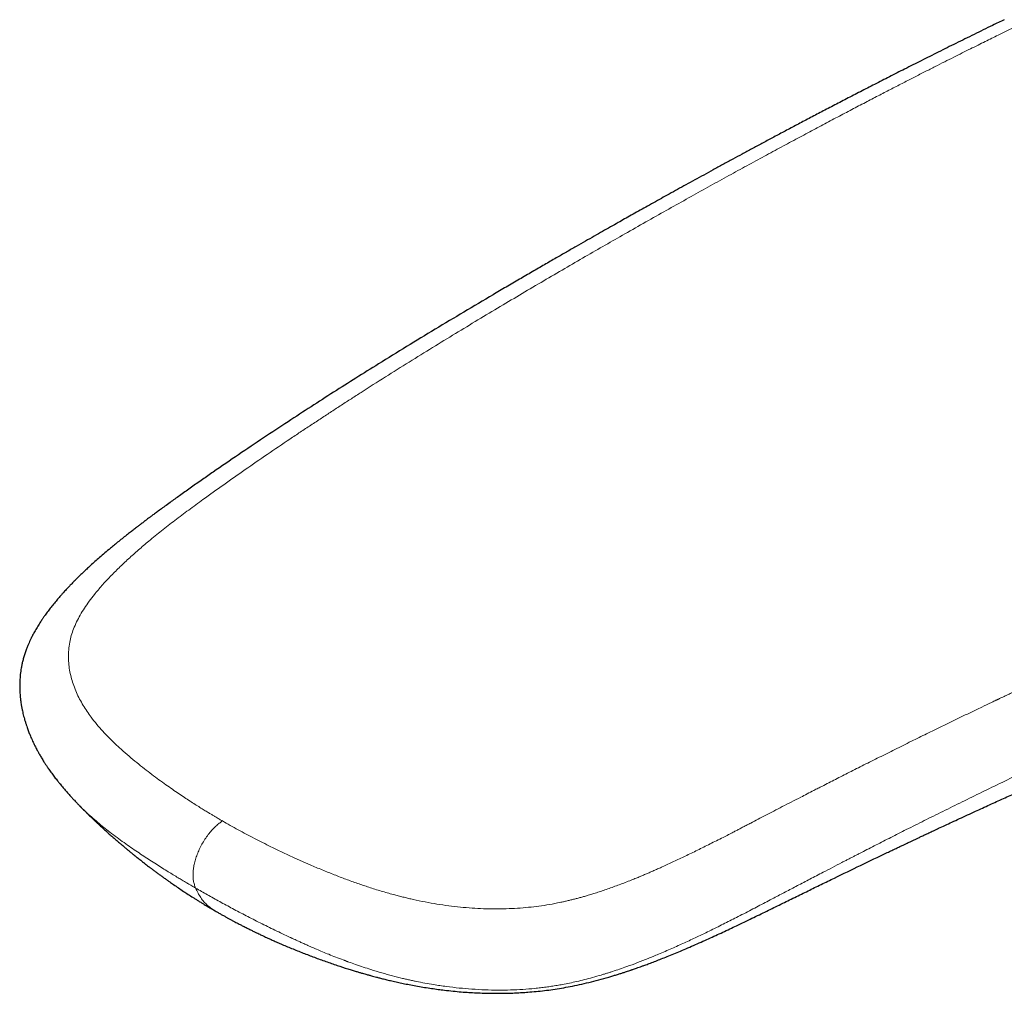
# Model space of a CAD drawing. Header units: millimetres. Extents: x 8 to 1004, y 12 to 903.
# Tile 31 of 56: x 779 to 810, y 350 to 381. Entities that reach past the tile are written whole.
import ezdxf

# ---------------------------------------------------------------- set-up
doc = ezdxf.new("R2010")
doc.units = ezdxf.units.MM

msp = doc.modelspace()

# ---------------------------------------------------------------- linework, layer by layer
at = {"color": 7, "linetype": 'Continuous', "lineweight": 30}
msp.add_line((780.386, 356.095), (780.4, 356.08), dxfattribs=at)
for points, knots in [([(809.896, 381.143), (809.772, 381.083), (809.45, 380.927), (808.936, 380.675), (808.359, 380.39), (807.798, 380.111), (807.253, 379.838), (806.733, 379.576), (806.238, 379.324), (805.767, 379.083), (805.311, 378.848), (804.869, 378.62), (804.44, 378.397), (804.026, 378.18), (803.626, 377.97), (803.24, 377.766), (802.868, 377.568), (802.513, 377.379), (802.173, 377.197), (801.85, 377.023), (801.54, 376.856), (801.231, 376.689), (800.923, 376.521), (800.615, 376.353), (800.317, 376.19), (800.028, 376.031), (799.748, 375.877), (799.477, 375.728), (799.216, 375.583), (798.96, 375.441), (798.71, 375.301), (798.465, 375.165), (798.231, 375.034), (798.007, 374.908), (797.792, 374.787), (797.572, 374.662), (797.338, 374.53), (797.085, 374.387), (796.818, 374.235), (796.536, 374.074), (796.24, 373.905), (795.929, 373.727), (795.593, 373.533), (795.229, 373.324), (794.838, 373.097), (794.431, 372.859), (794.014, 372.616), (793.424, 372.269), (792.669, 371.82), (791.75, 371.269), (790.843, 370.716), (790.002, 370.198), (789.226, 369.713), (788.509, 369.259), (787.787, 368.795), (787.042, 368.31), (786.271, 367.8), (785.474, 367.265), (784.882, 366.859), (784.499, 366.593), (784.327, 366.473), (784.154, 366.352), (783.981, 366.23), (783.81, 366.108), (783.643, 365.99), (783.486, 365.877), (783.329, 365.764), (783.175, 365.653), (783.026, 365.544), (782.895, 365.448), (782.782, 365.365), (782.688, 365.296), (782.614, 365.241), (782.558, 365.198), (782.522, 365.171), (782.501, 365.156), (782.488, 365.146), (782.47, 365.132), (782.44, 365.11), (782.399, 365.079), (782.34, 365.034), (782.264, 364.976), (782.168, 364.902), (782.058, 364.817), (781.934, 364.72), (781.8, 364.613), (781.661, 364.501), (781.525, 364.39), (781.377, 364.267), (781.219, 364.134), (781.054, 363.991), (780.903, 363.858), (780.765, 363.733), (780.642, 363.619), (780.532, 363.515), (780.434, 363.421), (780.346, 363.336), (780.273, 363.263), (780.212, 363.201), (780.162, 363.15), (780.118, 363.105), (780.079, 363.064), (780.043, 363.026), (780.003, 362.984), (779.958, 362.935), (779.905, 362.877), (779.847, 362.812), (779.773, 362.729), (779.684, 362.626), (779.581, 362.502), (779.495, 362.394), (779.429, 362.308), (779.381, 362.244), (779.335, 362.182), (779.296, 362.127), (779.265, 362.083), (779.238, 362.044), (779.211, 362.004), (779.179, 361.956), (779.14, 361.896), (779.083, 361.806), (779.013, 361.69), (778.941, 361.561), (778.883, 361.448), (778.837, 361.353), (778.797, 361.264), (778.757, 361.171), (778.714, 361.065), (778.672, 360.945), (778.633, 360.82), (778.599, 360.696), (778.572, 360.576), (778.551, 360.465), (778.534, 360.358), (778.523, 360.268), (778.514, 360.184), (778.508, 360.104), (778.504, 360.014), (778.501, 359.919), (778.502, 359.826), (778.505, 359.738), (778.509, 359.659), (778.514, 359.589), (778.52, 359.527), (778.526, 359.465), (778.535, 359.393), (778.548, 359.303), (778.566, 359.2), (778.586, 359.102), (778.606, 359.012), (778.628, 358.925), (778.653, 358.833), (778.68, 358.739), (778.71, 358.648), (778.737, 358.568), (778.762, 358.498), (778.786, 358.435), (778.809, 358.375), (778.834, 358.313), (778.863, 358.245), (778.896, 358.17), (778.931, 358.093), (778.967, 358.019), (779, 357.953), (779.031, 357.892), (779.061, 357.836), (779.089, 357.784), (779.114, 357.74), (779.138, 357.697), (779.166, 357.648), (779.199, 357.591), (779.236, 357.532), (779.27, 357.476), (779.3, 357.429), (779.327, 357.387), (779.354, 357.346), (779.383, 357.304), (779.415, 357.256), (779.454, 357.2), (779.498, 357.138), (779.544, 357.074), (779.591, 357.012), (779.636, 356.952), (779.682, 356.894), (779.731, 356.831), (779.784, 356.766), (779.837, 356.702), (779.884, 356.645), (779.931, 356.591), (779.977, 356.537), (780.027, 356.481), (780.075, 356.426), (780.121, 356.376), (780.158, 356.335), (780.187, 356.304), (780.215, 356.274), (780.249, 356.237), (780.295, 356.188), (780.342, 356.139), (780.374, 356.107), (780.386, 356.094)], [0, 0, 0, 0, 0.010141, 0.02628, 0.041983, 0.057251, 0.072084, 0.086481, 0.099658, 0.112448, 0.124852, 0.136869, 0.148501, 0.159746, 0.170605, 0.181077, 0.191164, 0.200864, 0.210014, 0.218792, 0.227198, 0.23523, 0.243907, 0.252238, 0.260319, 0.26815, 0.275731, 0.283062, 0.290143, 0.296974, 0.303862, 0.310475, 0.316815, 0.32288, 0.32867, 0.334301, 0.340767, 0.34762, 0.354858, 0.362483, 0.370495, 0.378893, 0.387679, 0.397791, 0.408371, 0.419421, 0.430797, 0.442131, 0.467221, 0.492026, 0.51655, 0.540788, 0.560204, 0.579466, 0.598988, 0.618873, 0.640102, 0.661739, 0.683775, 0.688453, 0.693151, 0.697869, 0.702608, 0.70737, 0.711997, 0.716317, 0.720329, 0.724934, 0.729049, 0.732673, 0.735802, 0.738435, 0.740442, 0.742012, 0.743146, 0.743471, 0.743733, 0.744199, 0.745021, 0.746197, 0.747641, 0.749922, 0.752602, 0.755685, 0.759173, 0.76307, 0.767135, 0.771046, 0.774801, 0.780043, 0.784939, 0.789484, 0.793675, 0.797508, 0.80092, 0.803992, 0.806782, 0.809298, 0.811111, 0.812744, 0.814197, 0.815468, 0.816629, 0.817845, 0.819411, 0.821245, 0.823231, 0.825373, 0.828908, 0.832713, 0.836601, 0.838463, 0.840344, 0.842227, 0.843846, 0.845109, 0.846053, 0.847142, 0.848513, 0.850168, 0.852113, 0.856094, 0.859715, 0.86268, 0.865187, 0.86727, 0.869627, 0.872367, 0.875429, 0.878662, 0.881748, 0.884618, 0.887418, 0.889869, 0.892338, 0.893939, 0.895867, 0.89809, 0.900392, 0.902686, 0.904785, 0.906687, 0.908367, 0.909807, 0.911091, 0.912655, 0.915049, 0.917647, 0.920091, 0.922141, 0.924163, 0.926348, 0.928837, 0.931064, 0.93307, 0.934747, 0.936281, 0.937739, 0.939233, 0.94092, 0.94288, 0.944939, 0.946818, 0.948519, 0.950048, 0.951582, 0.95284, 0.954002, 0.955083, 0.956367, 0.957908, 0.959613, 0.961102, 0.962335, 0.9634, 0.964512, 0.965682, 0.966915, 0.968464, 0.970209, 0.972104, 0.973762, 0.975502, 0.977093, 0.978741, 0.980867, 0.982688, 0.984305, 0.985758, 0.987414, 0.988945, 0.990637, 0.992144, 0.993333, 0.994206, 0.994886, 0.995908, 0.997271, 0.998973, 1, 1, 1, 1]), ([(784.734, 352.712), (784.759, 352.698), (784.815, 352.666), (784.902, 352.616), (784.994, 352.565), (785.08, 352.517), (785.15, 352.479), (785.204, 352.449), (785.244, 352.428), (785.281, 352.408), (785.321, 352.387), (785.37, 352.361), (785.431, 352.329), (785.499, 352.293), (785.587, 352.248), (785.69, 352.196), (785.805, 352.138), (785.912, 352.085), (786.006, 352.039), (786.086, 352.001), (786.152, 351.969), (786.211, 351.941), (786.274, 351.912), (786.35, 351.876), (786.446, 351.832), (786.559, 351.781), (786.69, 351.723), (786.838, 351.658), (787.001, 351.588), (787.176, 351.516), (787.355, 351.442), (787.537, 351.37), (787.717, 351.3), (787.959, 351.209), (788.259, 351.1), (788.616, 350.977), (788.896, 350.886), (789.098, 350.823), (789.22, 350.786), (789.329, 350.753), (789.423, 350.726), (789.501, 350.703), (789.565, 350.685), (789.617, 350.671), (789.667, 350.657), (789.724, 350.641), (789.796, 350.622), (789.881, 350.599), (789.984, 350.573), (790.108, 350.541), (790.254, 350.506), (790.416, 350.468), (790.592, 350.429), (790.779, 350.389), (790.978, 350.35), (791.191, 350.31), (791.41, 350.273), (791.627, 350.24), (791.839, 350.21), (792.069, 350.181), (792.315, 350.154), (792.575, 350.13), (792.822, 350.112), (793.066, 350.099), (793.305, 350.089), (793.537, 350.084), (793.751, 350.083), (793.949, 350.085), (794.138, 350.09), (794.324, 350.097), (794.514, 350.107), (794.729, 350.122), (794.969, 350.143), (795.235, 350.172), (795.506, 350.207), (795.781, 350.25), (796.063, 350.302), (796.355, 350.362), (796.657, 350.432), (796.97, 350.512), (797.222, 350.583), (797.411, 350.639), (797.531, 350.676), (797.643, 350.711), (797.747, 350.744), (797.839, 350.774), (797.916, 350.8), (797.972, 350.819), (798.015, 350.834), (798.056, 350.848), (798.108, 350.866), (798.174, 350.889), (798.253, 350.917), (798.339, 350.948), (798.448, 350.987), (798.582, 351.037), (798.743, 351.098), (798.918, 351.166), (799.106, 351.24), (799.308, 351.322), (799.522, 351.411), (799.75, 351.508), (799.986, 351.61), (800.227, 351.716), (800.541, 351.857), (800.92, 352.032), (801.38, 352.249), (801.846, 352.474), (802.316, 352.703), (802.77, 352.927), (803.209, 353.142), (803.636, 353.351), (804.057, 353.557), (804.616, 353.829), (805.318, 354.169), (805.929, 354.462), (806.307, 354.642), (806.441, 354.706), (806.56, 354.762), (806.665, 354.812), (806.754, 354.854), (806.827, 354.889), (806.886, 354.917), (806.937, 354.94), (806.99, 354.966), (807.057, 354.997), (807.142, 355.038), (807.243, 355.085), (807.36, 355.14), (807.494, 355.203), (807.643, 355.273), (807.815, 355.353), (808.011, 355.445), (808.232, 355.547), (808.471, 355.658), (808.72, 355.773), (809.041, 355.921), (809.423, 356.097), (809.862, 356.297), (810.284, 356.489), (810.688, 356.671), (811.075, 356.845), (811.42, 357), (811.726, 357.136), (811.998, 357.257), (812.27, 357.378), (812.548, 357.501), (812.836, 357.627), (813.154, 357.766), (813.504, 357.919), (813.887, 358.085), (814.283, 358.256), (814.692, 358.432), (815.05, 358.585), (815.351, 358.713), (815.585, 358.812), (815.809, 358.907), (816.021, 358.997), (816.221, 359.08), (816.408, 359.159), (816.568, 359.226), (816.703, 359.282), (816.814, 359.329), (816.919, 359.372), (817.018, 359.413), (817.11, 359.452), (817.192, 359.485), (817.255, 359.512), (817.3, 359.53), (817.33, 359.543), (817.36, 359.555), (817.397, 359.571), (817.446, 359.591), (817.506, 359.616), (817.577, 359.645), (817.83, 359.749), (818.263, 359.927), (818.727, 360.115), (819.051, 360.247), (819.238, 360.322), (819.437, 360.402), (819.648, 360.487), (819.872, 360.576), (820.107, 360.67), (820.357, 360.77), (820.622, 360.875), (820.902, 360.985), (821.14, 361.078), (821.328, 361.152), (821.459, 361.203), (821.58, 361.25), (821.69, 361.294), (821.794, 361.334), (821.891, 361.372), (821.98, 361.406), (822.054, 361.435), (822.116, 361.459), (822.165, 361.478), (822.209, 361.495), (822.254, 361.512), (822.307, 361.533), (822.372, 361.558), (822.451, 361.588), (822.544, 361.624), (822.651, 361.665), (822.769, 361.71), (822.894, 361.758), (823.059, 361.821), (823.26, 361.898), (823.543, 362.005), (823.862, 362.126), (824.215, 362.258), (824.552, 362.384), (824.872, 362.503), (825.148, 362.606), (825.383, 362.692), (825.577, 362.764), (825.757, 362.83), (825.923, 362.89), (826.075, 362.946), (826.214, 362.996), (826.339, 363.042), (826.451, 363.082), (826.549, 363.118), (826.621, 363.144), (826.673, 363.163), (826.711, 363.176), (826.753, 363.192), (826.802, 363.209), (826.861, 363.23), (826.93, 363.255), (827.009, 363.283), (827.095, 363.314), (827.187, 363.347), (827.28, 363.381), (827.372, 363.413), (827.503, 363.46), (827.672, 363.52), (827.858, 363.586), (828.021, 363.644), (828.161, 363.693), (828.295, 363.741), (828.417, 363.784), (828.516, 363.818), (828.593, 363.845), (828.65, 363.865), (828.698, 363.882), (828.737, 363.896), (828.768, 363.906), (828.794, 363.916), (828.823, 363.925), (828.86, 363.938), (828.906, 363.955), (828.96, 363.973), (829.017, 363.993), (829.074, 364.013), (829.131, 364.033), (829.202, 364.057), (829.286, 364.086), (829.384, 364.12), (829.485, 364.155), (829.592, 364.192), (829.711, 364.233), (829.843, 364.278), (829.987, 364.327), (830.144, 364.381), (830.288, 364.43), (830.413, 364.472), (830.51, 364.505), (830.597, 364.535), (830.67, 364.56), (830.729, 364.58), (830.774, 364.595), (830.804, 364.605), (830.823, 364.611), (830.842, 364.618), (830.869, 364.627), (830.906, 364.639), (830.936, 364.649), (830.953, 364.655), (830.954, 364.655)], [0, 0, 0, 0, 0.001617, 0.003759, 0.005779, 0.007675, 0.009371, 0.010374, 0.011245, 0.011983, 0.01276, 0.013827, 0.015186, 0.016738, 0.018257, 0.020869, 0.023353, 0.02568, 0.027691, 0.029362, 0.030713, 0.03193, 0.033061, 0.034733, 0.036769, 0.039168, 0.041928, 0.045047, 0.048524, 0.052126, 0.055909, 0.059628, 0.063278, 0.066859, 0.074222, 0.081273, 0.088016, 0.090582, 0.092968, 0.095057, 0.096851, 0.098352, 0.09956, 0.100477, 0.101301, 0.102388, 0.103747, 0.105349, 0.107163, 0.109572, 0.112274, 0.115265, 0.118545, 0.121886, 0.125479, 0.129324, 0.133291, 0.137131, 0.140839, 0.144418, 0.149129, 0.153597, 0.157821, 0.161803, 0.166035, 0.169956, 0.173567, 0.176869, 0.179975, 0.183126, 0.186332, 0.189595, 0.194037, 0.198588, 0.203252, 0.208038, 0.212983, 0.218197, 0.223695, 0.229485, 0.235571, 0.23793, 0.24032, 0.242517, 0.244432, 0.24637, 0.247887, 0.248982, 0.249682, 0.250437, 0.2514, 0.252797, 0.254377, 0.25611, 0.257995, 0.260951, 0.264218, 0.267797, 0.271686, 0.275883, 0.280384, 0.285185, 0.290284, 0.295531, 0.300712, 0.310691, 0.320417, 0.331384, 0.342025, 0.352343, 0.362342, 0.372022, 0.381557, 0.391168, 0.410233, 0.429606, 0.432984, 0.436047, 0.438768, 0.441147, 0.443185, 0.444852, 0.44619, 0.44722, 0.448278, 0.449868, 0.451794, 0.454091, 0.456757, 0.459793, 0.463198, 0.466974, 0.471553, 0.476579, 0.482051, 0.487861, 0.493597, 0.503994, 0.513996, 0.523603, 0.532819, 0.541645, 0.550085, 0.556445, 0.562569, 0.568715, 0.575075, 0.581652, 0.588444, 0.596879, 0.605623, 0.614677, 0.62404, 0.63371, 0.639267, 0.644681, 0.649814, 0.654667, 0.659241, 0.663534, 0.667548, 0.670238, 0.672786, 0.675192, 0.677457, 0.679579, 0.681521, 0.683088, 0.683932, 0.684586, 0.685179, 0.686024, 0.687137, 0.688518, 0.690166, 0.692055, 0.705936, 0.719963, 0.724017, 0.728301, 0.732869, 0.73772, 0.742855, 0.748272, 0.753973, 0.760119, 0.766564, 0.773305, 0.776541, 0.779567, 0.782353, 0.784897, 0.787201, 0.789562, 0.791603, 0.793322, 0.794722, 0.795836, 0.796746, 0.797748, 0.798937, 0.800446, 0.802276, 0.804426, 0.806896, 0.809687, 0.812637, 0.815551, 0.821162, 0.826626, 0.835185, 0.843359, 0.851148, 0.858554, 0.865577, 0.870354, 0.874844, 0.879012, 0.882857, 0.886381, 0.889583, 0.892462, 0.895084, 0.897366, 0.899311, 0.900087, 0.900967, 0.901951, 0.903046, 0.904396, 0.906062, 0.907846, 0.909889, 0.912076, 0.914241, 0.916382, 0.918501, 0.923404, 0.928179, 0.931512, 0.934779, 0.937973, 0.940864, 0.943353, 0.944885, 0.946211, 0.947332, 0.948248, 0.948959, 0.949465, 0.950127, 0.950956, 0.952055, 0.953379, 0.954718, 0.956049, 0.95737, 0.958683, 0.961001, 0.963291, 0.96556, 0.968039, 0.970838, 0.973898, 0.977267, 0.980944, 0.984929, 0.987344, 0.989703, 0.99174, 0.993453, 0.99484, 0.995902, 0.99664, 0.996898, 0.997289, 0.997922, 0.998797, 0.999914, 1, 1, 1, 1]), ([(780.4, 356.079), (780.403, 356.076), (780.416, 356.062), (780.442, 356.036), (780.477, 356), (780.519, 355.958), (780.563, 355.913), (780.605, 355.872), (780.64, 355.837), (780.674, 355.804), (780.711, 355.767), (780.756, 355.724), (780.8, 355.681), (780.839, 355.644), (780.87, 355.614), (780.898, 355.588), (780.926, 355.561), (780.959, 355.53), (780.995, 355.496), (781.036, 355.458), (781.082, 355.415), (781.133, 355.369), (781.184, 355.322), (781.229, 355.281), (781.266, 355.248), (781.3, 355.217), (781.339, 355.183), (781.385, 355.141), (781.436, 355.097), (781.485, 355.053), (781.53, 355.014), (781.574, 354.976), (781.625, 354.932), (781.686, 354.88), (781.751, 354.824), (781.813, 354.772), (781.874, 354.721), (781.937, 354.668), (782.011, 354.607), (782.092, 354.541), (782.181, 354.469), (782.262, 354.403), (782.332, 354.348), (782.389, 354.303), (782.451, 354.254), (782.516, 354.204), (782.577, 354.157), (782.639, 354.11), (782.705, 354.06), (782.782, 354.002), (782.865, 353.94), (782.948, 353.879), (783.031, 353.818), (783.115, 353.757), (783.2, 353.697), (783.299, 353.627), (783.418, 353.544), (783.566, 353.444), (783.72, 353.34), (783.876, 353.238), (784.005, 353.155), (784.115, 353.085), (784.203, 353.03), (784.293, 352.975), (784.378, 352.923), (784.44, 352.886), (784.48, 352.861), (784.504, 352.847), (784.526, 352.834), (784.547, 352.822), (784.57, 352.808), (784.603, 352.789), (784.651, 352.76), (784.698, 352.733), (784.727, 352.716), (784.734, 352.712)], [0, 0, 0, 0, 0.002918, 0.009883, 0.019156, 0.029873, 0.041971, 0.052443, 0.06101, 0.068372, 0.077917, 0.089326, 0.101396, 0.111119, 0.118434, 0.124246, 0.131452, 0.13952, 0.148451, 0.158471, 0.169768, 0.182343, 0.195829, 0.207069, 0.21534, 0.222704, 0.232098, 0.243544, 0.256561, 0.268656, 0.279472, 0.28901, 0.300974, 0.315954, 0.333136, 0.348061, 0.360113, 0.376609, 0.393443, 0.412532, 0.433965, 0.456563, 0.469837, 0.482497, 0.496843, 0.512778, 0.52735, 0.539601, 0.555209, 0.572911, 0.592172, 0.611943, 0.629855, 0.648503, 0.668885, 0.686807, 0.71491, 0.748524, 0.784472, 0.816239, 0.851001, 0.868308, 0.886993, 0.907633, 0.92604, 0.941199, 0.946696, 0.951767, 0.956413, 0.960634, 0.964783, 0.970961, 0.981517, 0.9955, 1, 1, 1, 1])]:
    msp.add_open_spline(points, degree=3, knots=knots, dxfattribs=at)
at = {"color": 8, "linetype": 'Continuous', "lineweight": 0}
for points, knots in [([(784.965, 355.584), (784.959, 355.587), (784.944, 355.596), (784.915, 355.612), (784.875, 355.635), (784.824, 355.666), (784.761, 355.703), (784.686, 355.747), (784.601, 355.798), (784.499, 355.859), (784.379, 355.932), (784.242, 356.018), (784.091, 356.113), (783.928, 356.218), (783.752, 356.333), (783.564, 356.459), (783.366, 356.595), (783.156, 356.742), (782.937, 356.901), (782.709, 357.07), (782.473, 357.252), (782.231, 357.445), (781.983, 357.65), (781.751, 357.853), (781.536, 358.052), (781.34, 358.245), (781.146, 358.449), (780.958, 358.665), (780.792, 358.875), (780.647, 359.077), (780.523, 359.271), (780.41, 359.473), (780.308, 359.684), (780.223, 359.898), (780.153, 360.117), (780.1, 360.339), (780.066, 360.567), (780.052, 360.801), (780.061, 361.04), (780.092, 361.272), (780.145, 361.497), (780.218, 361.714), (780.314, 361.933), (780.43, 362.152), (780.564, 362.372), (780.715, 362.59), (780.9, 362.831), (781.122, 363.094), (781.386, 363.379), (781.669, 363.664), (781.971, 363.947), (782.288, 364.23), (782.639, 364.528), (783.027, 364.843), (783.452, 365.173), (783.892, 365.504), (784.412, 365.884), (785.012, 366.315), (785.696, 366.796), (786.4, 367.281), (786.986, 367.678), (787.449, 367.987), (787.783, 368.209), (788.116, 368.428), (788.442, 368.642), (788.761, 368.849), (789.076, 369.053), (789.542, 369.353), (790.157, 369.744), (790.915, 370.22), (791.66, 370.681), (792.391, 371.129), (793.111, 371.565), (793.821, 371.991), (794.521, 372.407), (795.205, 372.81), (795.874, 373.202), (796.529, 373.581), (797.168, 373.95), (797.813, 374.319), (798.461, 374.687), (799.113, 375.055), (799.747, 375.411), (800.362, 375.754), (800.961, 376.085), (801.541, 376.404), (802.103, 376.711), (802.648, 377.006), (803.175, 377.29), (803.682, 377.561), (804.168, 377.82), (804.634, 378.066), (805.083, 378.302), (805.511, 378.526), (805.918, 378.738), (806.306, 378.938), (806.677, 379.129), (807.032, 379.311), (807.369, 379.483), (807.689, 379.645), (807.99, 379.798), (808.277, 379.942), (808.55, 380.079), (808.808, 380.208), (809.053, 380.33), (809.281, 380.444), (809.494, 380.549), (809.69, 380.646), (809.87, 380.734), (810.037, 380.816), (810.19, 380.891), (810.329, 380.959), (810.449, 381.017), (810.552, 381.067), (810.614, 381.098), (810.642, 381.111)], [0, 0, 0, 0, 0.0003979, 0.0010727, 0.0020244, 0.0032531, 0.0047589, 0.0065419, 0.0086021, 0.0109395, 0.0139505, 0.0173237, 0.021059, 0.0251561, 0.0296145, 0.0344336, 0.0396122, 0.0451488, 0.0510415, 0.0572876, 0.063884, 0.0708292, 0.0781284, 0.085791, 0.092062, 0.0985745, 0.1053303, 0.1123176, 0.1195232, 0.1253298, 0.1312613, 0.1373261, 0.1435359, 0.1499046, 0.1560794, 0.1623748, 0.1687728, 0.1752682, 0.1818644, 0.1885771, 0.194448, 0.2004633, 0.2066012, 0.2128044, 0.2190727, 0.2254159, 0.2318483, 0.240404, 0.2491373, 0.2580441, 0.2671062, 0.2762995, 0.2856203, 0.2967849, 0.30816, 0.3197499, 0.3315522, 0.3487372, 0.3663486, 0.3843896, 0.402861, 0.4112942, 0.4198141, 0.4284205, 0.4366825, 0.4447488, 0.4527565, 0.4607054, 0.4803204, 0.4995663, 0.5184413, 0.5369438, 0.5550735, 0.5731523, 0.5908497, 0.6081679, 0.6251089, 0.6416738, 0.6578638, 0.6736801, 0.6906472, 0.7071642, 0.7232319, 0.7388511, 0.7540226, 0.7687468, 0.7830239, 0.796854, 0.8102368, 0.8231726, 0.8354421, 0.8472804, 0.8586873, 0.869663, 0.8799171, 0.889764, 0.8992037, 0.9082363, 0.9168618, 0.9249371, 0.9326199, 0.9399101, 0.9468077, 0.9534414, 0.9596664, 0.9654827, 0.9708902, 0.9758889, 0.9804788, 0.98466, 0.9886478, 0.9921757, 0.9952438, 0.9978519, 1, 1, 1, 1]), ([(784.965, 355.584), (785.132, 355.489), (785.465, 355.299), (785.982, 355.025), (786.451, 354.788), (786.868, 354.587), (787.141, 354.461), (787.326, 354.377), (787.422, 354.334), (787.518, 354.291), (787.615, 354.248), (787.712, 354.206), (787.905, 354.122), (788.191, 354.001), (788.572, 353.849), (788.947, 353.706), (789.316, 353.574), (789.69, 353.448), (790.07, 353.33), (790.355, 353.25), (790.534, 353.202), (790.609, 353.183), (790.683, 353.164), (790.756, 353.146), (790.83, 353.128), (790.903, 353.11), (790.976, 353.094), (791.15, 353.054), (791.426, 352.997), (791.804, 352.93), (792.179, 352.875), (792.552, 352.832), (792.922, 352.8), (793.289, 352.781), (793.653, 352.774), (794.014, 352.779), (794.372, 352.796), (794.72, 352.824), (795.06, 352.864), (795.394, 352.916), (795.656, 352.966), (795.844, 353.007), (795.959, 353.033), (796.075, 353.061), (796.191, 353.09), (796.308, 353.12), (796.425, 353.152), (796.62, 353.208), (796.898, 353.293), (797.257, 353.414), (797.628, 353.549), (797.928, 353.666), (798.147, 353.754), (798.278, 353.808), (798.397, 353.858), (798.513, 353.907), (798.63, 353.958), (798.749, 354.011), (798.87, 354.064), (799.072, 354.155), (799.358, 354.287), (799.731, 354.464), (800.118, 354.652), (800.519, 354.851), (800.847, 355.017), (801.093, 355.143), (801.236, 355.217), (801.359, 355.28), (801.466, 355.336), (801.578, 355.394), (801.694, 355.454), (801.849, 355.535), (802.048, 355.638), (802.292, 355.765), (802.551, 355.899), (802.823, 356.041), (803.109, 356.189), (803.374, 356.325), (803.613, 356.448), (803.775, 356.532), (803.891, 356.591), (803.959, 356.626), (804.028, 356.662), (804.088, 356.692), (804.267, 356.784), (804.573, 356.94), (805.02, 357.167), (805.487, 357.403), (805.974, 357.647), (806.48, 357.899), (806.983, 358.148), (807.483, 358.394), (807.977, 358.635), (808.426, 358.853), (808.828, 359.047), (809.164, 359.208), (809.433, 359.337), (809.589, 359.412), (809.647, 359.439), (809.662, 359.446), (809.678, 359.454), (809.694, 359.461), (809.71, 359.469), (809.726, 359.476), (809.751, 359.489), (809.792, 359.508), (809.854, 359.538), (809.933, 359.575), (810.028, 359.62), (810.14, 359.674), (810.269, 359.735), (810.414, 359.803), (810.575, 359.879), (810.751, 359.962), (810.942, 360.052), (811.149, 360.149), (811.377, 360.255), (811.627, 360.372), (811.9, 360.499), (812.191, 360.633), (812.5, 360.776), (812.827, 360.926), (813.165, 361.081), (813.513, 361.239), (813.871, 361.402), (814.245, 361.571), (814.634, 361.746), (814.948, 361.886), (815.181, 361.99), (815.306, 362.046), (815.41, 362.092), (815.49, 362.128), (815.57, 362.164), (815.65, 362.199), (815.73, 362.234), (815.95, 362.332), (816.444, 362.55), (817.254, 362.905), (818.24, 363.333), (819.23, 363.757), (820.012, 364.088), (820.468, 364.28), (820.637, 364.351), (820.69, 364.373), (820.742, 364.395), (820.795, 364.417), (820.848, 364.44), (821.078, 364.536), (821.491, 364.708), (822.09, 364.956), (822.705, 365.208), (823.334, 365.465), (823.975, 365.724), (824.626, 365.985), (825.287, 366.249), (825.963, 366.515), (826.658, 366.787), (827.371, 367.064), (828.105, 367.345), (828.853, 367.63), (829.615, 367.917), (830.392, 368.207), (831.184, 368.499), (831.717, 368.692), (831.985, 368.79)], [0, 0, 0, 0, 0.011743, 0.023465, 0.035176, 0.042905, 0.050635, 0.052661, 0.054687, 0.056713, 0.05874, 0.060767, 0.062795, 0.070773, 0.078499, 0.085977, 0.093211, 0.100206, 0.107633, 0.114787, 0.116161, 0.117525, 0.118879, 0.120224, 0.121558, 0.122882, 0.124197, 0.125502, 0.132289, 0.138927, 0.145428, 0.151807, 0.158076, 0.16425, 0.170346, 0.176378, 0.182365, 0.188321, 0.193898, 0.199599, 0.205444, 0.207447, 0.209469, 0.211511, 0.213572, 0.215653, 0.217756, 0.219879, 0.226264, 0.232972, 0.240013, 0.247394, 0.250389, 0.25287, 0.25513, 0.257434, 0.259785, 0.26218, 0.264622, 0.26711, 0.274471, 0.282211, 0.290331, 0.298834, 0.307721, 0.311384, 0.314776, 0.317018, 0.319353, 0.321781, 0.324302, 0.326917, 0.331954, 0.337305, 0.34297, 0.348949, 0.355242, 0.36185, 0.366383, 0.371054, 0.37255, 0.374059, 0.375583, 0.377084, 0.378023, 0.38746, 0.397341, 0.407667, 0.418436, 0.429651, 0.441309, 0.451937, 0.462908, 0.474223, 0.481879, 0.489685, 0.496678, 0.499791, 0.500142, 0.500493, 0.500845, 0.501196, 0.501548, 0.501901, 0.502253, 0.503269, 0.504648, 0.506392, 0.508517, 0.511013, 0.513878, 0.517112, 0.520717, 0.524617, 0.528873, 0.533486, 0.538455, 0.544136, 0.55022, 0.556707, 0.563598, 0.570892, 0.578589, 0.586215, 0.594199, 0.602541, 0.61124, 0.620296, 0.623551, 0.626848, 0.628693, 0.630472, 0.632252, 0.634033, 0.635814, 0.637596, 0.648813, 0.668912, 0.691856, 0.714912, 0.735296, 0.744292, 0.745471, 0.746651, 0.747831, 0.749011, 0.750192, 0.751372, 0.764451, 0.777867, 0.791619, 0.805708, 0.820133, 0.834629, 0.849449, 0.864594, 0.880063, 0.896182, 0.91264, 0.929435, 0.946569, 0.964041, 0.981851, 1, 1, 1, 1]), ([(832.664, 366.518), (832.631, 366.506), (832.559, 366.48), (832.442, 366.436), (832.307, 366.387), (832.154, 366.331), (831.984, 366.268), (831.797, 366.198), (831.591, 366.121), (831.375, 366.041), (831.15, 365.956), (830.915, 365.868), (830.665, 365.773), (830.401, 365.673), (830.121, 365.567), (829.808, 365.448), (829.459, 365.314), (829.073, 365.165), (828.666, 365.008), (828.333, 364.878), (828.091, 364.783), (827.946, 364.727), (827.809, 364.673), (827.671, 364.619), (827.529, 364.563), (827.314, 364.478), (827.022, 364.363), (826.66, 364.219), (826.294, 364.073), (825.926, 363.925), (825.542, 363.771), (825.14, 363.608), (824.72, 363.437), (824.281, 363.258), (823.826, 363.071), (823.355, 362.876), (822.85, 362.666), (822.31, 362.44), (821.899, 362.267), (821.65, 362.161), (821.572, 362.128), (821.509, 362.102), (821.45, 362.077), (821.333, 362.027), (820.88, 361.835), (820.094, 361.498), (818.94, 360.999), (817.702, 360.455), (816.76, 360.036), (816.207, 359.788), (816.019, 359.703), (815.812, 359.61), (815.59, 359.51), (815.372, 359.411), (815.157, 359.313), (814.889, 359.191), (814.57, 359.046), (814.204, 358.878), (813.835, 358.708), (813.463, 358.536), (813.091, 358.363), (812.734, 358.197), (812.393, 358.037), (812.067, 357.883), (811.768, 357.742), (811.495, 357.613), (811.246, 357.495), (810.986, 357.371), (810.768, 357.267), (810.623, 357.197), (810.572, 357.173), (810.556, 357.165), (810.54, 357.157), (810.525, 357.15), (810.509, 357.142), (810.277, 357.031), (809.834, 356.817), (809.186, 356.502), (808.556, 356.194), (807.944, 355.891), (807.351, 355.596), (806.798, 355.319), (806.285, 355.06), (805.811, 354.818), (805.466, 354.642), (805.247, 354.529), (805.149, 354.479), (805.051, 354.428), (804.952, 354.377), (804.841, 354.32), (804.66, 354.227), (804.416, 354.1), (804.076, 353.924), (803.705, 353.73), (803.305, 353.521), (802.921, 353.32), (802.595, 353.149), (802.325, 353.007), (802.104, 352.891), (801.88, 352.774), (801.648, 352.654), (801.351, 352.501), (800.985, 352.315), (800.544, 352.095), (800.176, 351.918), (799.891, 351.784), (799.696, 351.694), (799.497, 351.604), (799.293, 351.513), (799.085, 351.422), (798.833, 351.315), (798.538, 351.193), (798.2, 351.061), (797.823, 350.921), (797.538, 350.824), (797.351, 350.763), (797.299, 350.746), (797.248, 350.73), (797.196, 350.714), (797.145, 350.698), (797.093, 350.682), (796.969, 350.645), (796.776, 350.59), (796.518, 350.521), (796.271, 350.462), (796.037, 350.41), (795.827, 350.369), (795.636, 350.335), (795.461, 350.307), (795.284, 350.282), (795.106, 350.26), (794.86, 350.233), (794.543, 350.208), (794.151, 350.189), (793.748, 350.185), (793.335, 350.193), (792.923, 350.216), (792.513, 350.251), (792.106, 350.299), (791.742, 350.353), (791.422, 350.409), (791.218, 350.449), (791.085, 350.476), (791.023, 350.49), (790.961, 350.503), (790.899, 350.517), (790.836, 350.531), (790.774, 350.546), (790.623, 350.582), (790.38, 350.643), (790.041, 350.737), (789.732, 350.83), (789.454, 350.921), (789.219, 351.001), (789.056, 351.059), (788.964, 351.093), (788.934, 351.104), (788.905, 351.115), (788.876, 351.126), (788.847, 351.137), (788.747, 351.174), (788.583, 351.237), (788.362, 351.325), (788.16, 351.408), (787.976, 351.486), (787.81, 351.558), (787.662, 351.623), (787.531, 351.682), (787.417, 351.733), (787.324, 351.776), (787.25, 351.81), (787.205, 351.83), (787.18, 351.842), (787.171, 351.846), (787.162, 351.85), (787.154, 351.854), (787.146, 351.858), (787.139, 351.861), (787.132, 351.865), (786.963, 351.943), (786.64, 352.097), (786.172, 352.328), (785.723, 352.557), (785.292, 352.784), (784.881, 353.007), (784.488, 353.226), (784.236, 353.37), (784.112, 353.441)], [0, 0, 0, 0, 0.0021899, 0.0047661, 0.0077283, 0.0110764, 0.0148104, 0.0189301, 0.0234353, 0.0283259, 0.0331539, 0.0383063, 0.043783, 0.0495837, 0.0557084, 0.0621568, 0.0701722, 0.0786365, 0.0875493, 0.0969098, 0.100519, 0.1034874, 0.1064387, 0.1094672, 0.1125727, 0.1157552, 0.1235612, 0.1317941, 0.139505, 0.1475551, 0.1559444, 0.1646731, 0.1739094, 0.1834983, 0.1934404, 0.2037364, 0.2143874, 0.2265139, 0.2390685, 0.2413223, 0.2428455, 0.2441388, 0.2454316, 0.2467238, 0.2517952, 0.2750735, 0.2981608, 0.327269, 0.3560883, 0.3596919, 0.3634551, 0.3683686, 0.3732044, 0.3779625, 0.3826426, 0.3872448, 0.3954793, 0.403451, 0.4111598, 0.4196003, 0.4277009, 0.4354616, 0.4428835, 0.449968, 0.4567167, 0.4623787, 0.467782, 0.4729273, 0.4793246, 0.4819974, 0.482341, 0.482683, 0.4830237, 0.4833628, 0.4837004, 0.4840365, 0.4984788, 0.5125239, 0.5261695, 0.5394071, 0.5522292, 0.5646295, 0.5751888, 0.5854151, 0.5953089, 0.5974412, 0.5995574, 0.6016578, 0.6037421, 0.6059802, 0.6088109, 0.6153584, 0.6217309, 0.6306387, 0.639183, 0.647365, 0.6551862, 0.6599187, 0.66451, 0.6691787, 0.6740646, 0.6790772, 0.6877148, 0.6967116, 0.7060759, 0.7098579, 0.7136993, 0.7176012, 0.7215648, 0.7255894, 0.7296716, 0.7360109, 0.7423225, 0.7485963, 0.7568061, 0.7577221, 0.7586369, 0.7595505, 0.7604629, 0.7613741, 0.7622841, 0.7631928, 0.7679208, 0.7723936, 0.7766153, 0.78059, 0.7843387, 0.7872577, 0.7901843, 0.7931194, 0.7960639, 0.7990185, 0.8052893, 0.8117206, 0.8183166, 0.8250801, 0.8320129, 0.8386363, 0.8454054, 0.8523166, 0.8569533, 0.8616478, 0.8627098, 0.8637749, 0.8648431, 0.8659144, 0.8669889, 0.8680666, 0.8691476, 0.8748105, 0.8807743, 0.8870456, 0.8913568, 0.8958074, 0.8998409, 0.9003773, 0.9009156, 0.9014558, 0.9019979, 0.9025419, 0.9030879, 0.9075573, 0.9117157, 0.9155601, 0.9190875, 0.9222953, 0.925181, 0.9277422, 0.9299772, 0.9318843, 0.9332319, 0.9343465, 0.934538, 0.9347206, 0.9348941, 0.9350586, 0.935214, 0.9353605, 0.9354979, 0.9356263, 0.9454151, 0.9550211, 0.9644338, 0.9736444, 0.9826459, 0.9914326, 1, 1, 1, 1]), ([(780.4, 356.08), (780.408, 356.072), (780.468, 356.008), (780.596, 355.884), (780.783, 355.711), (780.981, 355.541), (781.178, 355.379), (781.385, 355.218), (781.601, 355.056), (781.824, 354.894), (782.041, 354.741), (782.252, 354.597), (782.454, 354.462), (782.655, 354.33), (782.854, 354.202), (783.049, 354.079), (783.229, 353.967), (783.394, 353.866), (783.544, 353.775), (783.673, 353.698), (783.783, 353.633), (783.875, 353.579), (783.951, 353.534), (784.014, 353.498), (784.06, 353.471), (784.091, 353.453), (784.106, 353.444), (784.112, 353.441)], [0, 0, 0, 0, 0.008134, 0.066296, 0.131933, 0.194646, 0.254638, 0.312076, 0.3773, 0.439237, 0.497923, 0.553366, 0.605575, 0.654553, 0.706294, 0.753871, 0.797278, 0.836511, 0.871567, 0.902444, 0.926661, 0.947494, 0.964944, 0.979012, 0.989699, 0.996023, 1, 1, 1, 1]), ([(784.965, 355.584), (784.931, 355.559), (784.861, 355.508), (784.755, 355.418), (784.646, 355.309), (784.537, 355.181), (784.432, 355.036), (784.333, 354.879), (784.247, 354.717), (784.175, 354.554), (784.117, 354.393), (784.074, 354.235), (784.044, 354.083), (784.028, 353.937), (784.026, 353.8), (784.04, 353.672), (784.069, 353.552), (784.097, 353.478), (784.112, 353.441)], [0, 0, 0, 0, 0.052969, 0.108599, 0.168298, 0.232086, 0.298829, 0.366745, 0.434077, 0.499797, 0.564048, 0.627311, 0.689639, 0.751003, 0.811666, 0.872421, 0.934621, 1, 1, 1, 1]), ([(784.112, 353.441), (784.136, 353.386), (784.184, 353.277), (784.274, 353.133), (784.375, 353.002), (784.488, 352.888), (784.607, 352.789), (784.694, 352.739), (784.736, 352.714)], [0, 0, 0, 0, 0.168713, 0.337351, 0.506206, 0.675436, 0.845077, 1, 1, 1, 1])]:
    msp.add_open_spline(points, degree=3, knots=knots, dxfattribs=at)

doc.saveas('drawing.dxf')
